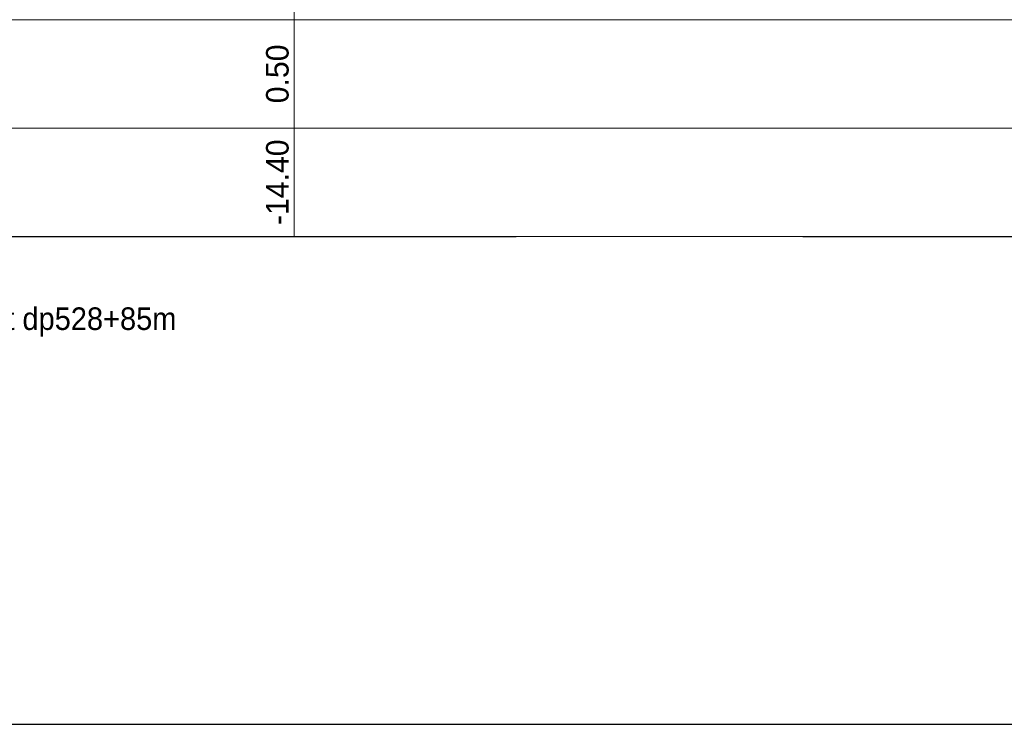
# Model space of a CAD drawing. Header units: metres. Extents: x -256 to 430, y -135 to 172.
# Tile 19 of 29: x 219.93 to 230.83, y 18.7 to 26.5. Entities that reach past the tile are written whole.
import ezdxf
from ezdxf.enums import TextEntityAlignment as Align

# ---------------------------------------------------------------- set-up
doc = ezdxf.new("R2010")
doc.units = ezdxf.units.M
doc.header["$LTSCALE"] = 0.1
doc.linetypes.add('HIDDEN', pattern=[9.525, 6.35, -3.175])
for name, color, linetype, lineweight in [('DP-Matenbalk', 1, 'Continuous', 18), ('DP-Matenbalk_nwhoogten', 7, 'Continuous', 35), ('DP-NW-Matenbalk_verlenglijnen', 135, 'Continuous', 0), ('TL-2.5 mm tekst_schaaldp', 7, 'Continuous', 25), ('TL-2.5mm Tekst', 7, 'Continuous', 25), ('TL-5.0mm Tekst', 4, 'Continuous', 50)]:
    doc.layers.add(name, color=color, linetype=linetype, lineweight=lineweight)
doc.styles.add('dp-nwhgt', font='StagCAD.ttf', dxfattribs={"height": 0.25})
doc.styles.add('StagCAD', font='StagCAD.ttf')

# ---------------------------------------------------------------- blocks, each defined once
blk = doc.blocks.new('*U30')
at = {"layer": 'DP-Matenbalk'}
for p, q in [((6, -7.1), (44.966, -7.1)), ((6, -8.3), (44.966, -8.3)), ((6, -9.5), (44.966, -9.5))]:
    blk.add_line(p, q, dxfattribs=at)
at = {"layer": 'TL-2.5 mm tekst_schaaldp', "style": 'StagCAD', "width": 0.96}
blk.add_attdef('SCHAAL', (-0.05, -11.124), '', height=0.25, dxfattribs=at)
at = {"layer": 'TL-2.5mm Tekst', "lineweight": 35, "style": 'StagCAD', "width": 0.96}
blk.add_attdef('GEBIEDDWP', (7.116, -10.535), '', height=0.25, dxfattribs=at)
at = {"layer": 'TL-5.0mm Tekst', "style": 'StagCAD', "width": 0.96}
blk.add_attdef('OMSCHRIJVING', (-0.05, -10.535), '', height=0.5, dxfattribs=at)
blk = doc.blocks.new('NWHO')
at = {"layer": 'DP-Matenbalk_nwhoogten', "style": 'dp-nwhgt'}
for tag, p in [('AFSTAND', (0.6, -0.013)), ('HOOGTE', (1.8, -0.013))]:
    blk.add_attdef(tag, text='', height=0.25, dxfattribs=at).set_placement(p, align=Align.BOTTOM_CENTER)

msp = doc.modelspace()

# ---------------------------------------------------------------- linework, layer by layer
at = {"layer": 'Defpoints', "linetype": 'HIDDEN', "ltscale": 10}
msp.add_lwpolyline([(0, 24.1), (308, 24.1)], dxfattribs=at)
at = {"layer": 'Defpoints', "color": 1, "ltscale": 10}
msp.add_lwpolyline([(0, 18.7), (308, 18.7)], dxfattribs=at)
at = {"layer": 'DP-NW-Matenbalk_verlenglijnen'}
msp.add_line((222.9696, 31.704), (222.9696, 24.1), dxfattribs=at)

# ---------------------------------------------------------------- block references
at = {"layer": 'DP-Matenbalk', "lineweight": 0}
ref = msp.add_blockref('*U30', (210, 33.6), dxfattribs=at)
ref.add_attrib('GEBIEDDWP', 'van dp526+14m tot dp528+85m', (217.1159, 23.0653), dxfattribs={"layer": 'TL-2.5mm Tekst', "lineweight": 35, "height": 0.25, "style": 'StagCAD', "width": 0.96})
at = {"layer": 'DP-Matenbalk_nwhoogten', "rotation": 90.00000000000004}
msp.add_blockref('NWHO', (222.97, 24.1), dxfattribs=at).add_auto_attribs({'AFSTAND': '-14.40', 'HOOGTE': '0.50'})

doc.saveas('drawing.dxf')
